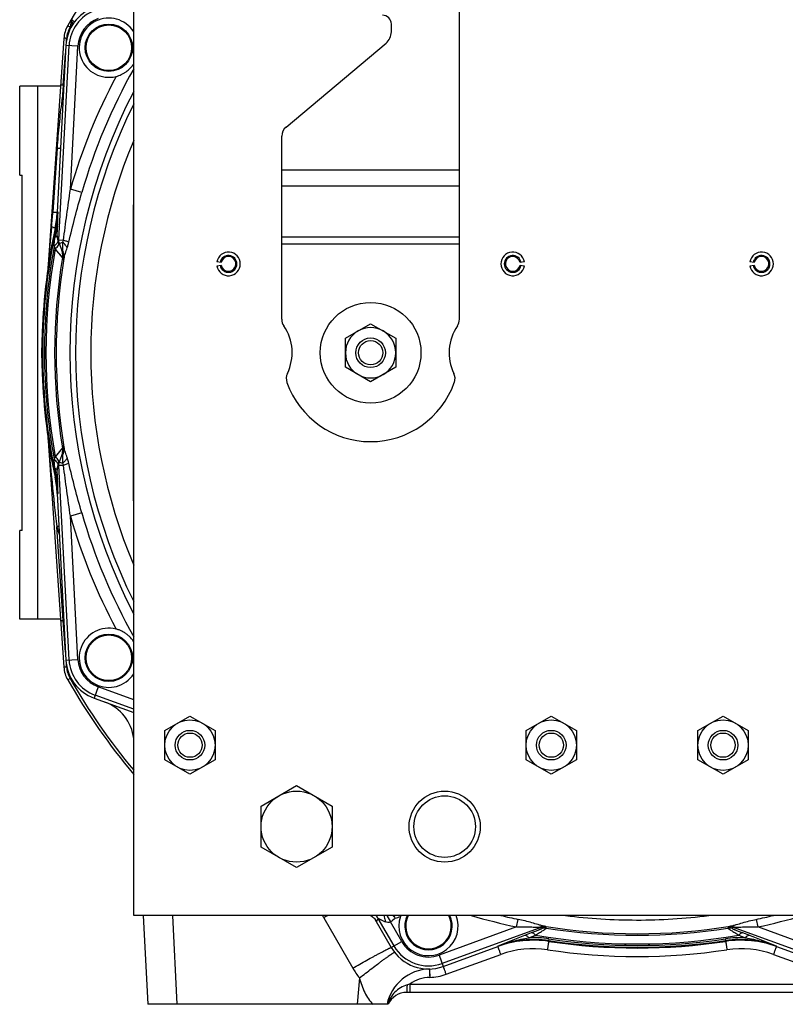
# Model space of a CAD drawing. Extents: x -3093 to 1181, y 8 to 2278.
# Tile 1 of 77: x -3093 to -2835, y 940 to 1272. Entities that reach past the tile are written whole.
import ezdxf

# ---------------------------------------------------------------- set-up
doc = ezdxf.new("R2010")
doc.units = 0
doc.header["$LTSCALE"] = 65.395
doc.layers.get('0').update_dxf_attribs({"linetype": 'CONTINUOUS'})

msp = doc.modelspace()

# ---------------------------------------------------------------- linework, layer by layer
at = {"color": 6, "linetype": 'CONTINUOUS'}
for p, q in [((-3054.59, 969.7), (-3054.59, 1349.7)), ((-2944.59, 1171), (-2944.59, 1277.7)), ((-2967.59, 1268.08), (-2967.59, 1270.7)), ((-3078.17, 1265.87), (-3083.62, 1187.81)), ((-3003.16, 1235.9), (-2969.38, 1264.25)), ((-3070.99, 1262.78), (-3070.99, 1262.7)), ((-3054.99, 1262.61), (-3054.99, 1262.7)), ((-3004.59, 1171), (-3004.59, 1232.83)), ((-3080.42, 1207.23), (-3080.42, 1207.22)), ((-3078.56, 1193.51), (-3080.19, 1197.99)), ((-2983.09, 1164.6), (-2974.59, 1169.51)), ((-2974.59, 1169.51), (-2966.09, 1164.6)), ((-2983.09, 1154.79), (-2983.09, 1164.6)), ((-2966.09, 1164.6), (-2966.09, 1154.79)), ((-3085.59, 1159.7), (-3085.71, 1159.7)), ((-2974.59, 1149.88), (-2983.09, 1154.79)), ((-2966.09, 1154.79), (-2974.59, 1149.88)), ((-3083.62, 1131.58), (-3078.17, 1053.52)), ((-3080.19, 1121.41), (-3078.56, 1125.88)), ((-3080.42, 1112.17), (-3080.42, 1112.17)), ((-3070.99, 1056.78), (-3070.99, 1056.7)), ((-3054.99, 1056.61), (-3054.99, 1056.7)), ((-3044.09, 1032.1), (-3035.59, 1037.01)), ((-3035.59, 1037.01), (-3027.09, 1032.1)), ((-2922.09, 1032.1), (-2913.59, 1037.01)), ((-2913.59, 1037.01), (-2905.09, 1032.1)), ((-2864.09, 1032.1), (-2855.59, 1037.01)), ((-2855.59, 1037.01), (-2847.09, 1032.1)), ((-3044.09, 1022.29), (-3044.09, 1032.1)), ((-3027.09, 1032.1), (-3027.09, 1022.29)), ((-2922.09, 1022.29), (-2922.09, 1032.1)), ((-2905.09, 1032.1), (-2905.09, 1022.29)), ((-2864.09, 1022.29), (-2864.09, 1032.1)), ((-2847.09, 1032.1), (-2847.09, 1022.29)), ((-3035.59, 1017.38), (-3044.09, 1022.29)), ((-3027.09, 1022.29), (-3035.59, 1017.38)), ((-2913.59, 1017.38), (-2922.09, 1022.29)), ((-2905.09, 1022.29), (-2913.59, 1017.38)), ((-2855.59, 1017.38), (-2864.09, 1022.29)), ((-2847.09, 1022.29), (-2855.59, 1017.38)), ((-3011.59, 1006.63), (-2999.59, 1013.55)), ((-2999.59, 1013.55), (-2987.59, 1006.63)), ((-3011.59, 992.77), (-3011.59, 1006.63)), ((-2987.59, 1006.63), (-2987.59, 992.77)), ((-2999.59, 985.84), (-3011.59, 992.77)), ((-2987.59, 992.77), (-2999.59, 985.84)), ((-2714.59, 969.7), (-3054.59, 969.7)), ((-3051.42, 969.7), (-3049.85, 939.7)), ((-2972.65, 967.76), (-2972.6, 967.66)), ((-2963.05, 966.21), (-2963.05, 966.12)), ((-2947.05, 966.04), (-2947.05, 966.12)), ((-2931.64, 959.21), (-2931.64, 959.21)), ((-2837.54, 959.21), (-2837.54, 959.21)), ((-2806.7, 943.7), (-2962.39, 943.7)), ((-2968.71, 939.7), (-3049.85, 939.7))]:
    msp.add_line(p, q, dxfattribs=at)
at = {"color": 9, "linetype": 'CONTINUOUS'}
for p, q in [((-3076.86, 1270.15), (-3076.08, 1269.71)), ((-3079.86, 1197.78), (-3076.42, 1263.4)), ((-3073.43, 1263.24), (-3077.47, 1263.46)), ((-3077.32, 1264.88), (-3077.26, 1265.85)), ((-3078.36, 1250.06), (-3077.61, 1260.74)), ((-3075.96, 1214.89), (-3073.43, 1263.24)), ((-3087.09, 1249.7), (-3087.09, 1069.7)), ((-3078.59, 1246.84), (-3078.35, 1246.73)), ((-3080.46, 1228.81), (-3081.9, 1207.15)), ((-3004.59, 1221.43), (-2944.59, 1221.43)), ((-3072.12, 1213.78), (-3075.96, 1214.89)), ((-2944.59, 1215.93), (-3004.59, 1215.93)), ((-3080.14, 1207.19), (-3080.42, 1207.22)), ((-3081.14, 1201.74), (-3080.85, 1201.7)), ((-3079.86, 1197.78), (-3080.42, 1199.32)), ((-3079.86, 1197.78), (-3078.33, 1197.7)), ((-3079.69, 1196.6), (-3078.59, 1197)), ((-3004.59, 1198.86), (-2944.59, 1198.86)), ((-3078.64, 1191.84), (-3081.1, 1194.8)), ((-2944.59, 1196.36), (-3004.59, 1196.36)), ((-3083.6, 1131.24), (-3083.56, 1130.86)), ((-3078.64, 1127.56), (-3081.1, 1124.59)), ((-3078.77, 1127.4), (-3079.67, 1126.32)), ((-3078.66, 1127.53), (-3078.77, 1127.4)), ((-3079.67, 1126.32), (-3080.68, 1125.1)), ((-3080.42, 1120.08), (-3079.86, 1121.61)), ((-3078.33, 1121.69), (-3079.86, 1121.61)), ((-3076.42, 1055.99), (-3079.86, 1121.61)), ((-3079.69, 1122.79), (-3078.59, 1122.4)), ((-3080.85, 1117.7), (-3081.14, 1117.66)), ((-3080.42, 1112.17), (-3080.14, 1112.21)), ((-3072.12, 1105.61), (-3075.96, 1104.5)), ((-3073.43, 1056.15), (-3075.96, 1104.5)), ((-3078.36, 1069.34), (-3080.57, 1100.92)), ((-3078.36, 1069.34), (-3078.18, 1069.43)), ((-3077.61, 1058.65), (-3078.36, 1069.34)), ((-3077.47, 1055.94), (-3073.43, 1056.15)), ((-3077.26, 1053.55), (-3077.32, 1054.51)), ((-3076.08, 1049.69), (-3076.86, 1049.24)), ((-3066.57, 1046.88), (-3067.95, 1043.07)), ((-3054.59, 1039.33), (-3067.59, 1044.06)), ((-3054.59, 1042.52), (-3066.57, 1046.88)), ((-3039.86, 939.7), (-3041.43, 969.7)), ((-2990.41, 968.89), (-2980.59, 951.89)), ((-2972.6, 967.66), (-2972.7, 967.84)), ((-2972.6, 967.66), (-2972.03, 968.64)), ((-2966.69, 959.4), (-2972.03, 968.64)), ((-2969.12, 969.7), (-2967.92, 967.52)), ((-2964.1, 960.9), (-2967.92, 967.52)), ((-2925.3, 965.83), (-2924.77, 968.37)), ((-2884.8, 968.16), (-2884.74, 968.16)), ((-2844.41, 968.37), (-2843.88, 965.83)), ((-2925.3, 965.83), (-2951.47, 956.3)), ((-2916.8, 965.73), (-2950.45, 953.48)), ((-2916.8, 965.73), (-2916.75, 965.26)), ((-2915.26, 965.41), (-2915.3, 965.87)), ((-2853.88, 965.87), (-2853.92, 965.41)), ((-2852.43, 965.26), (-2852.38, 965.73)), ((-2818.73, 953.48), (-2852.38, 965.73)), ((-2817.71, 956.3), (-2843.88, 965.83)), ((-2967.6, 958.87), (-2964.1, 960.9)), ((-2920.33, 963.79), (-2922.59, 962.92)), ((-2921.17, 962.19), (-2918.94, 963.06)), ((-2914.41, 961.81), (-2914.49, 961.24)), ((-2914.47, 960.93), (-2914.49, 961.24)), ((-2854.69, 961.24), (-2854.77, 961.81)), ((-2854.69, 961.24), (-2854.71, 960.93)), ((-2850.24, 963.06), (-2848.01, 962.19)), ((-2846.59, 962.92), (-2848.85, 963.79)), ((-2931.65, 959.32), (-2931.64, 959.21)), ((-2837.54, 959.21), (-2837.53, 959.32)), ((-2951.47, 956.3), (-2950.09, 952.5)), ((-2949.06, 949.83), (-2930.62, 956.55)), ((-2838.56, 956.55), (-2820.12, 949.83)), ((-2978.38, 948.6), (-2979.16, 939.7)), ((-2961.35, 946.54), (-2807.73, 946.54)), ((-2961.35, 946.54), (-2961.35, 943.7))]:
    msp.add_line(p, q, dxfattribs=at)
at = {"color": 2, "linetype": 'CONTINUOUS'}
for p, q in [((-3075.75, 1271.87), (-3075.88, 1270)), ((-3075.58, 1271.84), (-3075.57, 1271.88)), ((-3077.47, 1263.46), (-3080.42, 1207.23)), ((-3078.36, 1250.06), (-3078.59, 1246.84)), ((-3078.18, 1249.97), (-3078.36, 1250.06)), ((-3054.79, 1209.7), (-3054.79, 1109.7)), ((-3080.85, 1201.7), (-3080.72, 1201.67)), ((-3025.05, 1190.13), (-3026.53, 1190.39)), ((-2922.65, 1190.39), (-2924.13, 1190.13)), ((-2845.05, 1190.13), (-2846.53, 1190.39)), ((-3026.53, 1189), (-3025.05, 1189.26)), ((-2924.13, 1189.26), (-2922.65, 1189)), ((-2846.53, 1189), (-2845.05, 1189.26)), ((-3085.47, 1166.71), (-3085.71, 1159.7)), ((-3085.71, 1159.7), (-3085.47, 1152.68)), ((-3080.72, 1117.73), (-3080.85, 1117.7)), ((-3080.42, 1112.17), (-3077.47, 1055.94)), ((-3067.95, 1043.07), (-3054.59, 1038.21)), ((-2973.13, 968.44), (-2967.6, 958.87)), ((-2967.04, 969.7), (-2966.48, 969.14)), ((-2950.09, 952.5), (-2931.64, 959.21)), ((-2837.54, 959.21), (-2819.09, 952.5)), ((-2954.71, 951.63), (-2954.71, 951.56)), ((-2954.71, 951.62), (-2954.71, 951.62)), ((-2954.71, 951.6), (-2954.7, 951.38)), ((-2954.71, 951.45), (-2954.64, 948.78)), ((-2954.7, 951.38), (-2954.69, 950.83)), ((-2954.69, 950.83), (-2954.68, 950.53)), ((-2954.68, 950.53), (-2954.67, 950))]:
    msp.add_line(p, q, dxfattribs=at)
at = {"color": 7, "linetype": 'CONTINUOUS'}
for p, q in [((-3093.09, 1219.7), (-3093.09, 1249.7)), ((-3079.3, 1249.7), (-3093.09, 1249.7)), ((-3093.09, 1219.7), (-3092.29, 1219.7)), ((-3092.29, 1099.7), (-3092.29, 1219.7)), ((-3093.09, 1069.7), (-3093.09, 1099.7)), ((-3092.29, 1099.7), (-3093.09, 1099.7)), ((-3079.3, 1069.7), (-3093.09, 1069.7))]:
    msp.add_line(p, q, dxfattribs=at)
at = {"color": 9, "linetype": 'CONTINUOUS'}
for points in [[(-3080.42, 1193.98), (-3080.55, 1194.13), (-3080.68, 1194.29), (-3080.81, 1194.46), (-3080.95, 1194.62)], [(-3079.86, 1193.31), (-3079.96, 1193.43), (-3080.42, 1193.98)], [(-3078.69, 1191.9), (-3079.58, 1192.97), (-3079.86, 1193.31)], [(-3080.68, 1125.1), (-3080.81, 1124.94), (-3081.1, 1124.59)]]:
    msp.add_lwpolyline(points, dxfattribs=at)
at = {"color": 2, "linetype": 'CONTINUOUS'}
msp.add_lwpolyline([(-2954.67, 950), (-2954.66, 949.41), (-2954.65, 949.2)], dxfattribs=at)
for centre in [(-3062.99, 1262.7), (-3062.99, 1056.7)]:
    msp.add_circle(centre, 8, dxfattribs=at)
at = {"color": 9, "linetype": 'CONTINUOUS'}
for centre in [(-3062.99, 1262.7), (-3062.99, 1056.7)]:
    msp.add_circle(centre, 7.7, dxfattribs=at)
at = {"color": 6, "linetype": 'CONTINUOUS'}
for centre, radius in [((-2974.59, 1159.7), 17), ((-2974.59, 1159.7), 5), ((-2974.59, 1159.7), 4.1), ((-3035.59, 1027.2), 8.5), ((-2913.59, 1027.2), 8.5), ((-2855.59, 1027.2), 8.5), ((-3035.59, 1027.2), 5), ((-3035.59, 1027.2), 4.1), ((-2913.59, 1027.2), 5), ((-2913.59, 1027.2), 4.1), ((-2855.59, 1027.2), 5), ((-2855.59, 1027.2), 4.1), ((-2999.59, 999.7), 12), ((-2949.59, 999.7), 12), ((-2949.59, 999.7), 10.4)]:
    msp.add_circle(centre, radius, dxfattribs=at)
for centre, radius, start, end in [((-2884.59, 1159.7), 221.74, 141.1424, 150.1231), ((-2970.59, 1270.7), 3, 0, 90), ((-3068.19, 1265.17), 10, 150.1231, 176), ((-3079.87, 1270.28), 4, 335.8139, 356), ((-2972.59, 1268.08), 5, 310, 360), ((-3000.59, 1232.83), 4, 130, 180), ((-2884.59, 1159.7), 184.5, 157.1362, 202.8638), ((-2884.59, 1159.7), 201, 167.9268, 167.9272), ((-3022.59, 1189.7), 4, 190, 170), ((-2926.59, 1189.7), 4, 10, 350), ((-2842.59, 1189.7), 4, 190, 170), ((-3022.59, 1189.7), 2.85, 190, 170), ((-2926.59, 1189.7), 2.85, 10, 350), ((-2842.59, 1189.7), 2.85, 190, 170), ((-3000.59, 1171), 4, 180, 214.4115), ((-2948.59, 1171), 4, 325.5885, 360), ((-3017.09, 1159.7), 16, 334.1774, 34.4115), ((-2974.59, 1159.7), 8.5, 120.0264, 179.9945), ((-2974.59, 1159.7), 8.5, 59.9791, 120.0222), ((-2974.59, 1159.7), 8.5, 0.0056, 59.9747), ((-2932.09, 1159.7), 16, 145.5885, 205.8226), ((-2884.59, 1159.7), 201, 178, 182), ((-2974.59, 1159.7), 8.5, 180.0055, 239.9745), ((-2974.59, 1159.7), 8.5, 300.0266, 359.9946), ((-2999.09, 1150.99), 4, 154.1774, 199.5766), ((-2974.59, 1159.7), 8.5, 239.9791, 300.0222), ((-2950.09, 1150.99), 4, 340.4234, 25.8226), ((-2974.59, 1159.7), 30, 199.5766, 340.4234), ((-2884.59, 1159.7), 201, 192.0728, 192.0732), ((-3068.19, 1054.22), 10, 184, 209.8769), ((-2884.59, 1159.7), 221.74, 209.8769, 219.9404), ((-3069.48, 1027.67), 15, 6.7248, 69.9604), ((-2977.09, 965.2), 5.12, 29.9999, 30.6947), ((-3041.84, 924.75), 87.46, 30.2053, 30.4973), ((-2955.05, 966.12), 8, 153.4329, 153.4389), ((-2919.67, 926.34), 34.98, 81.4498, 110.0003), ((-2884.59, 1159.7), 201, 261.45, 261.4514), ((-2849.51, 926.34), 34.98, 69.9997, 98.5502), ((-2884.59, 1159.7), 201, 278.5486, 278.55), ((-2954.36, 936.63), 15, 91.4978, 168.1948), ((-2962.39, 936.7), 7, 90, 154.6231)]:
    msp.add_arc(centre, radius, start, end, dxfattribs=at)
at = {"color": 2, "linetype": 'CONTINUOUS'}
for centre, radius, start, end in [((-3062.99, 1262.7), 14.5, 110, 177), ((-3074.75, 1271.8), 1, 149.4806, 176), ((-3072.4, 1269.98), 3.69, 143.6824, 149.0606), ((-3062.99, 1262.7), 10, 32.8159, 284.0909), ((-2875.02, 1155.23), 223.23, 155.5991, 155.772), ((-3115.37, 1209.06), 35, 347.9272, 357), ((-3113.58, 1208.7), 33.48, 347.9228, 357.4108), ((-2884.59, 1159.7), 201, 167.9272, 178), ((-3076.51, 1199.33), 3.91, 199.5229, 200.0002), ((-3081.14, 1197.69), 0.997, 12.0479, 19.3354), ((-3073.43, 1198.62), 8.51, 199.9103, 200.4417), ((-3022.59, 1189.7), 2.5, 10.0001, 169.9999), ((-2926.59, 1189.7), 2.5, 10, 180), ((-2842.59, 1189.7), 2.5, 10.0001, 169.9999), ((-3022.59, 1189.7), 2.5, 190, 360), ((-3022.6, 1189.7), 2.51, 0.0123, 9.9877), ((-2926.58, 1189.7), 2.51, 180.0123, 189.9877), ((-2926.59, 1189.7), 2.5, 190.0001, 349.9999), ((-2842.59, 1189.7), 2.5, 190, 360), ((-2842.6, 1189.7), 2.51, 0.0123, 9.9877), ((-2884.59, 1159.7), 201, 182, 192.0728), ((-3073.43, 1120.78), 8.51, 159.5583, 160.0897), ((-3081.14, 1121.7), 0.997, 340.6651, 348.0108), ((-3076.51, 1120.07), 3.91, 159.9998, 160.4771), ((-3115.37, 1110.34), 35, 3, 12.0728), ((-3113.57, 1110.7), 33.46, 2.5875, 12.0789), ((-3062.99, 1056.7), 10, 75.9091, 327.1673), ((-3062.99, 1056.7), 14.5, 183, 250), ((-2862.26, 1030.61), 121, 210.2279, 210.5365), ((-2955.05, 966.12), 10, 161.1845, 20.9633), ((-2954.94, 966.08), 10.11, 159.0506, 161.1684), ((-2955.05, 966.12), 8, 153.4389, 26.5662), ((-2919.67, 926.32), 35, 81.4514, 110), ((-2884.59, 1159.7), 201, 261.4514, 278.5486), ((-2849.51, 926.32), 35, 70, 98.5486), ((-2955.05, 966.12), 14.5, 210, 290), ((-2955.05, 966.28), 17.5, 271.3253, 290.0001)]:
    msp.add_arc(centre, radius, start, end, dxfattribs=at)
at = {"color": 9, "linetype": 'CONTINUOUS'}
for centre, radius, start, end in [((-3062.99, 1262.7), 13.45, 110, 177), ((-2884.59, 1159.7), 220.84, 150.013, 150.1231), ((-3062.99, 1262.7), 10.45, 110, 177), ((-3068.27, 1265.22), 9.01, 150.124, 175.9954), ((-2884.59, 1159.7), 195.17, 150.5811, 163.9122), ((-2884.59, 1159.7), 199.17, 152.0666, 163.9122), ((-2819.44, 1209.42), 261.84, 171.7832, 172.2392), ((-2884.59, 1159.7), 191.54, 152.5715, 207.4285), ((-3110.69, 1169.09), 82.11, 66.8859, 67.2026), ((-2884.59, 1159.7), 189.64, 153.7003, 206.2997), ((-3235.35, 1217.34), 153.79, 354.3803, 356.2011), ((-3575.4, 1220.53), 495.43, 357.9011, 358.457), ((-2884.59, 1159.7), 200.7, 167.9211, 192.0789), ((-2083.74, 1103.83), 1003.41, 174.36961, 175.17777), ((-2719.33, 1143.52), 366.03, 170.8598, 171.324), ((-3505.49, 1218.12), 425.49, 357.4675, 357.8808), ((-2884.59, 1159.7), 200.12, 169.6304, 190.3696), ((-2884.59, 1159.7), 199.62, 169.872, 190.128), ((-3083.57, 1192.66), 5, 11.119, 19.9719), ((-3083.56, 1192.66), 4.99, 350.4954, 11.0859), ((-2884.59, 1159.7), 196.69, 170.5952, 189.4048), ((-2884.59, 1159.7), 196.17, 170.6567, 189.3433), ((-3083.24, 1191.81), 4.98, 350.6896, 19.9964), ((-2091.96, 1214.84), 995.15, 184.84069, 186.57281), ((-3083.56, 1126.73), 4.99, 348.9214, 9.5046), ((-3083.24, 1127.58), 4.98, 340.0036, 9.3104), ((-3083.57, 1126.74), 5, 340.0281, 348.8882), ((-2737.4, 1173.04), 347.75, 188.6637, 189.1524), ((-3605.57, 1097.21), 525.65, 2.1586, 2.4932), ((-3565.28, 1099.19), 485.32, 1.5372, 2.1046), ((-2884.59, 1159.7), 199.17, 196.0878, 207.9334), ((-2884.59, 1159.7), 195.17, 196.0878, 209.4189), ((-3005.4, 849.2), 262.7, 106.4609, 106.6273), ((-2884.24, 1159.86), 204.98, 196.7096, 197.5428), ((-3062.99, 1056.7), 13.45, 183, 250), ((-3062.99, 1056.7), 10.45, 183, 250), ((-3068.27, 1054.18), 9.01, 184.0079, 209.8736), ((-2884.59, 1159.7), 220.84, 209.8768, 219.6612), ((-3007.73, 958.9), 20, 29.9986, 32.7008), ((-2745.07, 543.45), 491.12, 119.7818, 119.9703), ((-2976.37, 966.13), 5.01, 30.055, 45.3458), ((-2972.09, 988.7), 20.78, 286.3052, 291.3858), ((-2955.05, 966.12), 7.7, 152.3125, 27.6875), ((-2884.59, 1159.7), 198.1, 253.5661, 258.1409), ((-2884.59, 1159.7), 195.5, 256.3875, 258.1409), ((-2884.59, 1159.7), 191.54, 262.7526, 269.9363), ((-2884.59, 1159.7), 191.54, 269.9565, 277.2456), ((-2884.59, 1159.7), 195.5, 281.8591, 283.6125), ((-2884.59, 1159.7), 198.1, 281.8591, 286.4339), ((-2915.77, 962.91), 3, 81.0143, 109.9817), ((-2915.73, 962.44), 3, 81.048, 109.9817), ((-2884.59, 1159.7), 196.17, 260.7699, 279.2301), ((-2884.59, 1159.7), 196.69, 261.03, 278.97), ((-2853.45, 962.44), 3, 70.0183, 98.9517), ((-2853.41, 962.91), 3, 70.0183, 98.9857), ((-2955.05, 966.12), 10.45, 210, 290), ((-2757.5, 533.91), 459.68, 111.0475, 112.2628), ((-2919.47, 928.06), 33.55, 81.4615, 111.2752), ((-2919.76, 926.27), 35.95, 81.4301, 92.2508), ((-2884.59, 1159.7), 199.62, 260.0906, 279.9094), ((-2884.59, 1159.7), 200.7, 261.4316, 278.5684), ((-2884.59, 1159.7), 200.12, 261.4316, 278.5684), ((-2849.42, 926.28), 35.93, 87.7465, 98.5726), ((-2849.71, 928.06), 33.55, 68.7249, 98.5385), ((-3015.79, 523.57), 470.8, 67.7516, 68.9382), ((-2955.05, 966.12), 13.45, 210, 290), ((-2919.67, 926.48), 32, 81.4514, 110.0001), ((-2884.59, 1159.85), 204, 261.4513, 278.5487), ((-2849.51, 926.48), 32, 70.0001, 98.5485), ((-2955.02, 966.66), 29.53, 210.0044, 217.7135), ((-2954.36, 936.79), 12, 91.3254, 125.6207), ((-2940.55, 873.6), 75.85, 105.9186, 106.5751), ((-2959.39, 936.69), 9.99, 162.1201, 162.486)]:
    msp.add_arc(centre, radius, start, end, dxfattribs=at)
at = {"color": 6, "linetype": 'CONTINUOUS'}
for centre, major_axis, start_param, end_param in [((-3115.39, 1209.06), (-34.72, 4.59), 3.062486, 3.220747), ((-3115.39, 1110.33), (34.72, 4.59), -0.079154, 0.079107)]:
    msp.add_ellipse(centre, major_axis=major_axis, ratio=0.999387, start_param=start_param, end_param=end_param, dxfattribs=at)
at = {"color": 2, "linetype": 'CONTINUOUS'}
for points, knots in [([(-3075.88, 1270), (-3075.88, 1269.98), (-3075.86, 1270.12), (-3075.85, 1270.18), (-3075.81, 1270.41), (-3075.76, 1270.74), (-3075.68, 1271.23), (-3075.61, 1271.63), (-3075.58, 1271.84)], [0, 0, 0, 0, 0.022133, 0.098375, 0.211938, 0.348762, 0.660952, 1, 1, 1, 1]), ([(-3060.56, 1253), (-3060.25, 1253.07), (-3059.65, 1253.26), (-3058.77, 1253.61), (-3057.94, 1254.05), (-3056.89, 1254.73), (-3055.71, 1255.76), (-3054.93, 1256.75), (-3054.59, 1257.28)], [0, 0, 0, 0, 0.126491, 0.252126, 0.376801, 0.500782, 0.748742, 1, 1, 1, 1]), ([(-3080.72, 1201.67), (-3080.64, 1202.13), (-3080.37, 1203.96), (-3080.2, 1205.81), (-3080.14, 1207.19)], [0, 0, 0, 0, 0.253642, 1, 1, 1, 1]), ([(-3080.17, 1197.9), (-3080.13, 1197.74), (-3080.15, 1197.36), (-3080.4, 1196.8), (-3080.84, 1196.23), (-3081.22, 1195.89), (-3081.44, 1195.72)], [0, 0, 0, 0, 0.188061, 0.414918, 0.688204, 1, 1, 1, 1]), ([(-3081.1, 1194.8), (-3080.87, 1194.98), (-3080.47, 1195.36), (-3080.02, 1195.97), (-3079.79, 1196.57), (-3079.82, 1196.97), (-3079.88, 1197.13)], [0, 0, 0, 0, 0.316461, 0.590358, 0.814102, 1, 1, 1, 1]), ([(-3079.88, 1122.26), (-3079.82, 1122.42), (-3079.79, 1122.82), (-3080.02, 1123.42), (-3080.47, 1124.04), (-3080.87, 1124.41), (-3081.1, 1124.59)], [0, 0, 0, 0, 0.185898, 0.409642, 0.683539, 1, 1, 1, 1]), ([(-3081.44, 1123.68), (-3081.22, 1123.51), (-3080.84, 1123.16), (-3080.4, 1122.6), (-3080.15, 1122.04), (-3080.13, 1121.66), (-3080.17, 1121.5)], [0, 0, 0, 0, 0.311753, 0.585031, 0.811914, 1, 1, 1, 1]), ([(-3080.14, 1112.21), (-3080.16, 1112.66), (-3080.27, 1114.51), (-3080.49, 1116.35), (-3080.72, 1117.73)], [0, 0, 0, 0, 0.246012, 1, 1, 1, 1]), ([(-3057.99, 1065.36), (-3058.19, 1065.47), (-3058.7, 1065.74), (-3059.55, 1066.11), (-3060.22, 1066.31), (-3060.56, 1066.4)], [0, 0, 0, 0, 0.247961, 0.622523, 1, 1, 1, 1]), ([(-3054.59, 1062.12), (-3055.02, 1062.79), (-3055.79, 1063.71), (-3056.99, 1064.73), (-3057.65, 1065.16), (-3057.99, 1065.36)], [0, 0, 0, 0, 0.502638, 0.75134, 1, 1, 1, 1]), ([(-2949.06, 949.83), (-2949.13, 950.01), (-2949.25, 950.35), (-2949.44, 950.85), (-2949.61, 951.31), (-2949.74, 951.65), (-2949.83, 951.9), (-2949.89, 952.05), (-2949.95, 952.18), (-2949.99, 952.29), (-2950.03, 952.38), (-2950.05, 952.44), (-2950.07, 952.48), (-2950.08, 952.49), (-2950.09, 952.5), (-2950.09, 952.5)], [0, 0, 0, 0, 0.197518, 0.38604, 0.558787, 0.709525, 0.774907, 0.832824, 0.882753, 0.924247, 0.956934, 0.980527, 0.994841, 0.998512, 1, 1, 1, 1])]:
    msp.add_open_spline(points, degree=3, knots=knots, dxfattribs=at)
at = {"color": 9, "linetype": 'CONTINUOUS'}
for points, knots in [([(-3075.43, 1270.15), (-3075.36, 1270.26), (-3075.26, 1270.52), (-3075.25, 1270.95), (-3075.35, 1271.42), (-3075.49, 1271.72), (-3075.57, 1271.88)], [0, 0, 0, 0, 0.213651, 0.447091, 0.709256, 1, 1, 1, 1]), ([(-3074.68, 1271.28), (-3074.66, 1271.31), (-3074.68, 1271.39), (-3074.73, 1271.47), (-3074.84, 1271.63), (-3075.06, 1271.86), (-3075.26, 1272.06), (-3075.38, 1272.17)], [0, 0, 0, 0, 0.08574, 0.164262, 0.271766, 0.578597, 1, 1, 1, 1]), ([(-3077.26, 1265.85), (-3077.37, 1265.86), (-3077.54, 1265.87), (-3077.75, 1265.88), (-3077.89, 1265.88), (-3078.01, 1265.88), (-3078.09, 1265.88), (-3078.14, 1265.88), (-3078.16, 1265.88), (-3078.17, 1265.87), (-3078.17, 1265.87)], [0, 0, 0, 0, 0.375222, 0.553029, 0.710187, 0.83694, 0.928127, 0.981163, 0.994325, 1, 1, 1, 1]), ([(-3078.36, 1250.06), (-3078.48, 1250.06), (-3078.65, 1250.07), (-3078.86, 1250.08), (-3079, 1250.09), (-3079.11, 1250.09), (-3079.18, 1250.09), (-3079.23, 1250.09), (-3079.25, 1250.09), (-3079.26, 1250.09), (-3079.27, 1250.08), (-3079.27, 1250.08)], [0, 0, 0, 0, 0.388433, 0.560844, 0.710741, 0.833048, 0.923647, 0.956077, 0.979583, 0.994058, 1, 1, 1, 1]), ([(-3078.88, 1244.78), (-3079.06, 1243.45), (-3079.38, 1240.8), (-3079.8, 1236.81), (-3080.17, 1232.81), (-3080.37, 1230.14), (-3080.46, 1228.81)], [0, 0, 0, 0, 0.250019, 0.50005, 0.750063, 1, 1, 1, 1]), ([(-3080.46, 1228.81), (-3080.29, 1228.81), (-3079.98, 1228.81), (-3079.64, 1228.83), (-3079.45, 1228.84), (-3079.36, 1228.86), (-3079.31, 1228.87), (-3079.28, 1228.89), (-3079.28, 1228.9)], [0, 0, 0, 0, 0.445508, 0.757681, 0.862567, 0.935525, 0.979539, 1, 1, 1, 1]), ([(-3078.33, 1197.7), (-3077.95, 1200.57), (-3077.17, 1206.3), (-3076.36, 1212.03), (-3075.96, 1214.89)], [0, 0, 0, 0, 0.499881, 1, 1, 1, 1]), ([(-3076.5, 1197), (-3075.86, 1199.82), (-3074.46, 1205.43), (-3072.92, 1211), (-3072.12, 1213.78)], [0, 0, 0, 0, 0.499145, 1, 1, 1, 1]), ([(-3081.9, 1207.15), (-3081.7, 1207.15), (-3081.41, 1207.14), (-3081.04, 1207.15), (-3080.83, 1207.16), (-3080.66, 1207.17), (-3080.53, 1207.18), (-3080.46, 1207.2), (-3080.42, 1207.22), (-3080.42, 1207.23)], [0, 0, 0, 0, 0.411949, 0.584827, 0.730284, 0.845178, 0.928033, 0.9785, 1, 1, 1, 1]), ([(-3082.3, 1202.28), (-3082.14, 1202.22), (-3081.84, 1202.13), (-3081.51, 1202), (-3081.31, 1201.9), (-3081.22, 1201.84), (-3081.16, 1201.79), (-3081.14, 1201.75), (-3081.14, 1201.74)], [0, 0, 0, 0, 0.403949, 0.714185, 0.827293, 0.910981, 0.966321, 1, 1, 1, 1]), ([(-3080.29, 1202.38), (-3080.31, 1202.25), (-3080.42, 1201.98), (-3080.61, 1201.77), (-3080.72, 1201.67)], [0, 0, 0, 0, 0.462614, 1, 1, 1, 1]), ([(-3081.44, 1195.72), (-3081.43, 1195.97), (-3081.4, 1196.98), (-3081.29, 1197.99), (-3081.18, 1198.74)], [0, 0, 0, 0, 0.249145, 1, 1, 1, 1]), ([(-3081.18, 1198.74), (-3081.07, 1198.78), (-3080.88, 1198.86), (-3080.6, 1199.02), (-3080.44, 1199.19), (-3080.42, 1199.32)], [0, 0, 0, 0, 0.342098, 0.619076, 1, 1, 1, 1]), ([(-3080.2, 1198.02), (-3080.31, 1198.33), (-3080.41, 1198.77), (-3080.42, 1199.21), (-3080.42, 1199.32)], [0, 0, 0, 0, 0.747352, 1, 1, 1, 1]), ([(-3078.59, 1197), (-3078.6, 1196.46), (-3078.64, 1195.46), (-3078.65, 1194.45), (-3078.6, 1193.99)], [0, 0, 0, 0, 0.538872, 1, 1, 1, 1]), ([(-3078.33, 1197.7), (-3078.34, 1197.64), (-3078.41, 1197.4), (-3078.51, 1197.17), (-3078.59, 1197)], [0, 0, 0, 0, 0.256575, 1, 1, 1, 1]), ([(-3077.03, 1195.14), (-3077.18, 1195.48), (-3077.65, 1196.16), (-3078.25, 1196.72), (-3078.59, 1197)], [0, 0, 0, 0, 0.455189, 1, 1, 1, 1]), ([(-3076.5, 1197), (-3076.75, 1197.12), (-3077.36, 1197.37), (-3077.97, 1197.59), (-3078.33, 1197.7)], [0, 0, 0, 0, 0.428062, 1, 1, 1, 1]), ([(-3077.03, 1195.14), (-3076.98, 1195.29), (-3076.78, 1195.9), (-3076.61, 1196.53), (-3076.5, 1197)], [0, 0, 0, 0, 0.245978, 1, 1, 1, 1]), ([(-3078.56, 1193.51), (-3078.55, 1193.48), (-3078.56, 1193.7), (-3078.57, 1193.78), (-3078.59, 1193.93), (-3078.6, 1193.99)], [0, 0, 0, 0, 0.238537, 0.585814, 1, 1, 1, 1]), ([(-3078.6, 1193.99), (-3078.4, 1193.61), (-3078.11, 1192.81), (-3078.1, 1191.95), (-3078.16, 1191.55)], [0, 0, 0, 0, 0.507002, 1, 1, 1, 1]), ([(-3078.16, 1191.55), (-3078.1, 1191.82), (-3077.95, 1192.39), (-3077.57, 1193.59), (-3077.24, 1194.5), (-3077.03, 1195.14)], [0, 0, 0, 0, 0.223992, 0.469387, 1, 1, 1, 1]), ([(-3078.33, 1191.01), (-3078.31, 1190.97), (-3078.24, 1191.18), (-3078.22, 1191.29), (-3078.18, 1191.46), (-3078.16, 1191.55)], [0, 0, 0, 0, 0.2088, 0.539337, 1, 1, 1, 1]), ([(-3083.59, 1188.18), (-3083.6, 1188.14), (-3083.6, 1188.06), (-3083.63, 1187.73), (-3083.62, 1187.81)], [0, 0, 0, 0, 0.338314, 1, 1, 1, 1]), ([(-3083.62, 1131.58), (-3083.62, 1131.6), (-3083.61, 1131.36), (-3083.6, 1131.35), (-3083.6, 1131.24)], [0, 0, 0, 0, 0.097575, 1, 1, 1, 1]), ([(-3078.16, 1127.85), (-3078.1, 1127.44), (-3078.11, 1126.58), (-3078.4, 1125.78), (-3078.6, 1125.4)], [0, 0, 0, 0, 0.492998, 1, 1, 1, 1]), ([(-3078.16, 1127.85), (-3078.18, 1127.93), (-3078.22, 1128.1), (-3078.24, 1128.22), (-3078.31, 1128.43), (-3078.33, 1128.39)], [0, 0, 0, 0, 0.460662, 0.791204, 1, 1, 1, 1]), ([(-3077.03, 1124.26), (-3077.24, 1124.89), (-3077.57, 1125.81), (-3077.95, 1127), (-3078.1, 1127.57), (-3078.16, 1127.85)], [0, 0, 0, 0, 0.530613, 0.776008, 1, 1, 1, 1]), ([(-3078.6, 1125.4), (-3078.65, 1124.93), (-3078.64, 1123.92), (-3078.6, 1122.92), (-3078.59, 1122.4)], [0, 0, 0, 0, 0.474907, 1, 1, 1, 1]), ([(-3078.56, 1125.88), (-3078.55, 1125.92), (-3078.56, 1125.7), (-3078.57, 1125.61), (-3078.59, 1125.47), (-3078.6, 1125.4)], [0, 0, 0, 0, 0.238537, 0.585814, 1, 1, 1, 1]), ([(-3077.03, 1124.26), (-3077.18, 1123.92), (-3077.65, 1123.24), (-3078.25, 1122.67), (-3078.59, 1122.4)], [0, 0, 0, 0, 0.455188, 1, 1, 1, 1]), ([(-3076.5, 1122.39), (-3076.54, 1122.55), (-3076.69, 1123.18), (-3076.88, 1123.8), (-3077.03, 1124.26)], [0, 0, 0, 0, 0.253193, 1, 1, 1, 1]), ([(-3081.18, 1120.66), (-3081.22, 1120.91), (-3081.35, 1121.91), (-3081.43, 1122.92), (-3081.44, 1123.68)], [0, 0, 0, 0, 0.251178, 1, 1, 1, 1]), ([(-3081.18, 1120.66), (-3081.08, 1120.62), (-3080.89, 1120.54), (-3080.61, 1120.38), (-3080.44, 1120.2), (-3080.42, 1120.08)], [0, 0, 0, 0, 0.336307, 0.612939, 1, 1, 1, 1]), ([(-3080.42, 1120.08), (-3080.42, 1120.19), (-3080.41, 1120.63), (-3080.31, 1121.07), (-3080.2, 1121.37)], [0, 0, 0, 0, 0.252648, 1, 1, 1, 1]), ([(-3078.59, 1122.4), (-3078.56, 1122.34), (-3078.46, 1122.11), (-3078.37, 1121.88), (-3078.33, 1121.69)], [0, 0, 0, 0, 0.242135, 1, 1, 1, 1]), ([(-3076.5, 1122.39), (-3076.76, 1122.27), (-3077.36, 1122.02), (-3077.98, 1121.81), (-3078.33, 1121.69)], [0, 0, 0, 0, 0.435866, 1, 1, 1, 1]), ([(-3075.96, 1104.5), (-3076.36, 1107.37), (-3077.17, 1113.1), (-3077.95, 1118.83), (-3078.33, 1121.69)], [0, 0, 0, 0, 0.500121, 1, 1, 1, 1]), ([(-3072.12, 1105.61), (-3072.92, 1108.4), (-3074.46, 1113.97), (-3075.86, 1119.58), (-3076.5, 1122.39)], [0, 0, 0, 0, 0.500855, 1, 1, 1, 1]), ([(-3080.72, 1117.73), (-3080.61, 1117.63), (-3080.42, 1117.41), (-3080.31, 1117.14), (-3080.29, 1117.01)], [0, 0, 0, 0, 0.537386, 1, 1, 1, 1]), ([(-3079.27, 1069.31), (-3079.27, 1069.31), (-3079.26, 1069.31), (-3079.25, 1069.31), (-3079.23, 1069.3), (-3079.18, 1069.3), (-3079.11, 1069.3), (-3079, 1069.31), (-3078.86, 1069.31), (-3078.65, 1069.32), (-3078.48, 1069.33), (-3078.36, 1069.34)], [0, 0, 0, 0, 0.005941, 0.020414, 0.043915, 0.076337, 0.166914, 0.289205, 0.4391, 0.611526, 1, 1, 1, 1]), ([(-3077.26, 1053.55), (-3077.37, 1053.54), (-3077.54, 1053.53), (-3077.75, 1053.52), (-3077.89, 1053.51), (-3078.01, 1053.51), (-3078.09, 1053.51), (-3078.14, 1053.52), (-3078.16, 1053.52), (-3078.17, 1053.52), (-3078.17, 1053.52)], [0, 0, 0, 0, 0.375003, 0.552807, 0.710013, 0.836832, 0.928078, 0.981153, 0.994324, 1, 1, 1, 1]), ([(-2972.03, 968.64), (-2972.03, 968.65), (-2972.01, 968.65), (-2971.98, 968.64), (-2971.92, 968.63), (-2971.8, 968.59), (-2971.6, 968.51), (-2971.32, 968.38), (-2970.96, 968.22), (-2970.56, 968.03), (-2970.11, 967.82), (-2969.8, 967.67), (-2969.64, 967.59)], [0, 0, 0, 0, 0.0054, 0.018814, 0.041392, 0.073115, 0.162883, 0.284345, 0.433122, 0.60478, 0.794999, 1, 1, 1, 1]), ([(-2970.15, 969.7), (-2970.09, 969.54), (-2969.85, 968.85), (-2969.7, 968.14), (-2969.64, 967.59)], [0, 0, 0, 0, 0.23913, 1, 1, 1, 1]), ([(-2967.92, 967.52), (-2968.06, 967.46), (-2968.35, 967.35), (-2968.94, 967.32), (-2969.38, 967.46), (-2969.64, 967.59)], [0, 0, 0, 0, 0.255951, 0.507886, 1, 1, 1, 1]), ([(-2916.06, 966.07), (-2916.37, 966.13), (-2917.03, 966.3), (-2918.4, 966.71), (-2920.21, 967.26), (-2922.46, 967.86), (-2923.99, 968.21), (-2924.77, 968.37)], [0, 0, 0, 0, 0.107909, 0.225395, 0.476675, 0.737104, 1, 1, 1, 1]), ([(-2853.12, 966.07), (-2852.81, 966.13), (-2852.15, 966.3), (-2850.78, 966.71), (-2848.97, 967.26), (-2846.72, 967.86), (-2845.19, 968.21), (-2844.41, 968.37)], [0, 0, 0, 0, 0.107909, 0.225394, 0.476675, 0.737104, 1, 1, 1, 1]), ([(-2925.3, 965.83), (-2924.59, 965.86), (-2923.18, 965.9), (-2921.14, 965.88), (-2919.52, 965.77), (-2918.32, 965.71), (-2917.75, 965.7), (-2917.49, 965.72)], [0, 0, 0, 0, 0.274317, 0.538969, 0.784879, 0.896842, 1, 1, 1, 1]), ([(-2916.75, 965.26), (-2916.75, 965.26), (-2916.76, 965.25), (-2916.78, 965.23), (-2916.84, 965.2), (-2916.94, 965.15), (-2917.07, 965.09), (-2917.23, 965.02), (-2917.43, 964.94), (-2917.64, 964.85), (-2917.98, 964.71), (-2918.44, 964.52), (-2919.03, 964.29), (-2919.67, 964.04), (-2920.11, 963.87), (-2920.33, 963.79)], [0, 0, 0, 0, 0.002526, 0.007461, 0.025202, 0.05331, 0.091051, 0.137553, 0.191909, 0.253207, 0.320531, 0.470075, 0.635644, 0.813176, 1, 1, 1, 1]), ([(-2918.94, 963.06), (-2918.7, 963.2), (-2918.23, 963.49), (-2917.55, 963.9), (-2916.93, 964.28), (-2916.39, 964.62), (-2915.99, 964.87), (-2915.72, 965.05), (-2915.56, 965.16), (-2915.44, 965.25), (-2915.34, 965.32), (-2915.29, 965.37), (-2915.26, 965.4), (-2915.26, 965.41)], [0, 0, 0, 0, 0.194319, 0.376562, 0.543702, 0.691943, 0.816681, 0.868608, 0.912681, 0.94828, 0.974878, 0.992092, 1, 1, 1, 1]), ([(-2916.06, 966.07), (-2916.3, 966.1), (-2916.81, 966.07), (-2917.27, 965.85), (-2917.49, 965.72)], [0, 0, 0, 0, 0.494486, 1, 1, 1, 1]), ([(-2917.49, 965.72), (-2917.4, 965.72), (-2917.28, 965.73), (-2917.12, 965.73), (-2917.02, 965.74), (-2916.93, 965.74), (-2916.87, 965.74), (-2916.82, 965.74), (-2916.8, 965.73), (-2916.8, 965.73), (-2916.8, 965.73)], [0, 0, 0, 0, 0.362899, 0.528506, 0.678833, 0.808524, 0.910427, 0.976217, 0.993333, 1, 1, 1, 1]), ([(-2915.3, 965.87), (-2915.3, 965.88), (-2915.33, 965.89), (-2915.36, 965.91), (-2915.43, 965.93), (-2915.52, 965.95), (-2915.63, 965.97), (-2915.81, 966.02), (-2915.95, 966.05), (-2916.06, 966.07)], [0, 0, 0, 0, 0.023873, 0.079405, 0.166772, 0.284101, 0.428839, 0.598244, 1, 1, 1, 1]), ([(-2853.92, 965.41), (-2853.92, 965.4), (-2853.89, 965.37), (-2853.84, 965.32), (-2853.74, 965.25), (-2853.62, 965.16), (-2853.46, 965.05), (-2853.19, 964.87), (-2852.79, 964.62), (-2852.25, 964.28), (-2851.63, 963.9), (-2850.95, 963.49), (-2850.48, 963.2), (-2850.24, 963.06)], [0, 0, 0, 0, 0.007911, 0.025115, 0.051701, 0.087305, 0.13138, 0.183309, 0.308033, 0.456276, 0.623423, 0.805672, 1, 1, 1, 1]), ([(-2853.88, 965.87), (-2853.88, 965.88), (-2853.85, 965.89), (-2853.82, 965.91), (-2853.75, 965.93), (-2853.66, 965.95), (-2853.55, 965.97), (-2853.37, 966.02), (-2853.23, 966.05), (-2853.12, 966.07)], [0, 0, 0, 0, 0.023893, 0.079436, 0.166796, 0.28411, 0.428844, 0.598249, 1, 1, 1, 1]), ([(-2851.69, 965.72), (-2851.91, 965.85), (-2852.37, 966.07), (-2852.88, 966.1), (-2853.12, 966.07)], [0, 0, 0, 0, 0.505514, 1, 1, 1, 1]), ([(-2852.43, 965.26), (-2852.43, 965.26), (-2852.42, 965.25), (-2852.4, 965.23), (-2852.34, 965.2), (-2852.24, 965.15), (-2852.11, 965.09), (-2851.95, 965.02), (-2851.75, 964.94), (-2851.54, 964.85), (-2851.2, 964.71), (-2850.74, 964.52), (-2850.15, 964.29), (-2849.51, 964.04), (-2849.07, 963.87), (-2848.85, 963.79)], [0, 0, 0, 0, 0.002525, 0.007458, 0.025193, 0.053292, 0.091026, 0.137521, 0.191874, 0.25317, 0.320494, 0.470041, 0.635624, 0.81318, 1, 1, 1, 1]), ([(-2852.38, 965.73), (-2852.38, 965.73), (-2852.38, 965.73), (-2852.36, 965.74), (-2852.31, 965.74), (-2852.25, 965.74), (-2852.16, 965.74), (-2852.06, 965.73), (-2851.9, 965.73), (-2851.78, 965.72), (-2851.69, 965.72)], [0, 0, 0, 0, 0.006667, 0.023781, 0.089572, 0.191476, 0.321166, 0.471492, 0.6371, 1, 1, 1, 1]), ([(-2851.69, 965.72), (-2851.43, 965.7), (-2850.86, 965.71), (-2849.66, 965.77), (-2848.04, 965.88), (-2846, 965.9), (-2844.59, 965.86), (-2843.88, 965.83)], [0, 0, 0, 0, 0.103157, 0.215114, 0.461017, 0.725667, 1, 1, 1, 1]), ([(-2931.65, 959.32), (-2930, 959.97), (-2926.55, 961.1), (-2923.01, 961.87), (-2921.17, 962.19)], [0, 0, 0, 0, 0.487213, 1, 1, 1, 1]), ([(-2921.17, 962.19), (-2921.29, 962.32), (-2921.49, 962.53), (-2921.8, 962.76), (-2922.08, 962.9), (-2922.34, 962.96), (-2922.51, 962.94), (-2922.59, 962.92)], [0, 0, 0, 0, 0.311121, 0.519973, 0.702871, 0.860689, 1, 1, 1, 1]), ([(-2918.94, 963.06), (-2919.05, 963.19), (-2919.28, 963.42), (-2919.64, 963.68), (-2920, 963.82), (-2920.23, 963.81), (-2920.33, 963.79)], [0, 0, 0, 0, 0.312543, 0.585716, 0.811869, 1, 1, 1, 1]), ([(-2914.47, 960.93), (-2914.47, 960.93), (-2914.47, 960.92), (-2914.47, 960.92), (-2914.48, 960.9), (-2914.48, 960.87), (-2914.49, 960.81), (-2914.51, 960.73), (-2914.53, 960.61), (-2914.55, 960.47), (-2914.58, 960.3), (-2914.62, 960.03), (-2914.68, 959.65), (-2914.76, 959.16), (-2914.84, 958.64), (-2914.89, 958.29), (-2914.91, 958.12)], [0, 0, 0, 0, 0.001072, 0.004172, 0.009396, 0.016816, 0.038512, 0.069797, 0.11102, 0.161814, 0.221632, 0.289926, 0.448534, 0.627187, 0.814473, 1, 1, 1, 1]), ([(-2854.71, 960.93), (-2854.71, 960.93), (-2854.71, 960.92), (-2854.71, 960.92), (-2854.7, 960.9), (-2854.7, 960.87), (-2854.69, 960.81), (-2854.67, 960.73), (-2854.65, 960.61), (-2854.63, 960.47), (-2854.6, 960.3), (-2854.56, 960.03), (-2854.5, 959.65), (-2854.42, 959.16), (-2854.34, 958.64), (-2854.29, 958.29), (-2854.27, 958.12)], [0, 0, 0, 0, 0.001072, 0.004172, 0.009396, 0.016816, 0.038512, 0.069796, 0.11102, 0.161814, 0.221632, 0.289925, 0.448533, 0.627186, 0.814473, 1, 1, 1, 1]), ([(-2848.85, 963.79), (-2848.95, 963.81), (-2849.18, 963.82), (-2849.54, 963.68), (-2849.9, 963.42), (-2850.13, 963.19), (-2850.24, 963.06)], [0, 0, 0, 0, 0.188131, 0.414284, 0.687457, 1, 1, 1, 1]), ([(-2846.59, 962.92), (-2846.69, 962.95), (-2847.01, 962.96), (-2847.52, 962.7), (-2847.84, 962.38), (-2848.01, 962.19)], [0, 0, 0, 0, 0.189453, 0.546033, 1, 1, 1, 1]), ([(-2848.01, 962.19), (-2846.17, 961.87), (-2842.63, 961.1), (-2839.18, 959.97), (-2837.53, 959.32)], [0, 0, 0, 0, 0.5128, 1, 1, 1, 1]), ([(-2980.59, 951.89), (-2979.81, 952.34), (-2978.24, 953.25), (-2975.89, 954.57), (-2973.97, 955.65), (-2972.51, 956.44), (-2971.52, 956.98), (-2970.63, 957.45), (-2969.84, 957.87), (-2969.17, 958.21), (-2968.62, 958.48), (-2968.2, 958.68), (-2967.92, 958.79), (-2967.76, 958.85), (-2967.68, 958.87), (-2967.64, 958.88), (-2967.61, 958.88), (-2967.6, 958.87)], [0, 0, 0, 0, 0.18278, 0.369014, 0.547678, 0.630414, 0.706859, 0.775735, 0.83608, 0.887119, 0.928495, 0.960057, 0.982061, 0.989608, 0.994977, 0.998318, 1, 1, 1, 1]), ([(-2930.62, 956.55), (-2930.68, 956.72), (-2930.81, 957.07), (-2930.99, 957.57), (-2931.16, 958.02), (-2931.29, 958.37), (-2931.39, 958.61), (-2931.45, 958.76), (-2931.5, 958.9), (-2931.55, 959.01), (-2931.58, 959.09), (-2931.61, 959.15), (-2931.63, 959.19), (-2931.64, 959.2), (-2931.64, 959.21), (-2931.64, 959.21)], [0, 0, 0, 0, 0.197517, 0.386033, 0.558772, 0.709509, 0.774892, 0.832812, 0.882744, 0.92424, 0.956929, 0.980525, 0.994841, 0.998512, 1, 1, 1, 1]), ([(-2837.54, 959.21), (-2837.54, 959.21), (-2837.54, 959.2), (-2837.55, 959.19), (-2837.57, 959.15), (-2837.6, 959.09), (-2837.63, 959.01), (-2837.68, 958.9), (-2837.73, 958.76), (-2837.79, 958.61), (-2837.89, 958.37), (-2838.02, 958.02), (-2838.19, 957.57), (-2838.37, 957.07), (-2838.5, 956.72), (-2838.56, 956.55)], [0, 0, 0, 0, 0.001488, 0.005159, 0.019473, 0.043065, 0.07575, 0.11724, 0.167166, 0.225079, 0.290459, 0.441193, 0.613943, 0.802473, 1, 1, 1, 1]), ([(-2978.38, 948.6), (-2977.69, 949.13), (-2976.29, 950.21), (-2974.19, 951.81), (-2972.45, 953.11), (-2971.13, 954.09), (-2970.22, 954.76), (-2969.39, 955.36), (-2968.65, 955.89), (-2968.02, 956.33), (-2967.51, 956.69), (-2967.1, 956.95), (-2966.83, 957.12), (-2966.68, 957.2), (-2966.6, 957.24), (-2966.55, 957.26), (-2966.52, 957.26), (-2966.52, 957.25)], [0, 0, 0, 0, 0.178058, 0.360894, 0.538165, 0.621038, 0.698129, 0.768079, 0.829799, 0.882369, 0.925272, 0.958203, 0.981282, 0.989218, 0.994858, 0.998339, 1, 1, 1, 1]), ([(-2978.38, 948.6), (-2978.15, 947.76), (-2977.63, 946.1), (-2976.63, 943.7), (-2975.37, 941.51), (-2974.29, 940.23), (-2973.69, 939.7)], [0, 0, 0, 0, 0.25645, 0.511652, 0.762591, 1, 1, 1, 1]), ([(-2962.19, 946.3), (-2962.99, 946.06), (-2964.54, 945.38), (-2966.49, 943.85), (-2967.99, 941.95), (-2968.65, 940.5), (-2968.89, 939.76)], [0, 0, 0, 0, 0.260035, 0.512958, 0.75921, 1, 1, 1, 1]), ([(-2962.39, 943.7), (-2962.38, 943.7), (-2962.36, 943.71), (-2962.34, 943.77), (-2962.31, 943.91), (-2962.28, 944.15), (-2962.25, 944.48), (-2962.23, 944.88), (-2962.21, 945.33), (-2962.19, 945.81), (-2962.19, 946.13), (-2962.19, 946.3)], [0, 0, 0, 0, 0.007766, 0.022171, 0.076823, 0.168808, 0.295419, 0.451412, 0.627484, 0.813486, 1, 1, 1, 1])]:
    msp.add_open_spline(points, degree=3, knots=knots, dxfattribs=at)
for points in [[(-3079.69, 1196.6), (-3079.82, 1196.97), (-3079.88, 1197.38), (-3079.86, 1197.78)], [(-3078.64, 1191.84), (-3078.53, 1191.56), (-3078.44, 1191.28), (-3078.33, 1191.01)], [(-3078.33, 1128.39), (-3078.44, 1128.11), (-3078.53, 1127.83), (-3078.64, 1127.56)], [(-3079.86, 1121.61), (-3079.88, 1122.01), (-3079.82, 1122.42), (-3079.69, 1122.79)], [(-2966.26, 968.75), (-2966.75, 968.27), (-2967.32, 967.86), (-2967.92, 967.52)]]:
    msp.add_open_spline(points, degree=3, dxfattribs=at)
at = {"color": 2, "linetype": 'CONTINUOUS'}
for points in [[(-3081.41, 1195.64), (-3081.31, 1195.36), (-3081.2, 1195.08), (-3081.1, 1194.8)], [(-3081.1, 1124.59), (-3081.2, 1124.31), (-3081.31, 1124.03), (-3081.41, 1123.75)]]:
    msp.add_open_spline(points, degree=3, dxfattribs=at)
at = {"color": 6, "linetype": 'CONTINUOUS'}
msp.add_open_spline([(-2974.68, 969.7), (-2974.26, 969.48), (-2973.5, 968.93), (-2972.92, 968.2), (-2972.69, 967.81)], degree=3, knots=[0, 0, 0, 0, 0.510626, 1, 1, 1, 1], dxfattribs=at)

doc.saveas('drawing.dxf')
